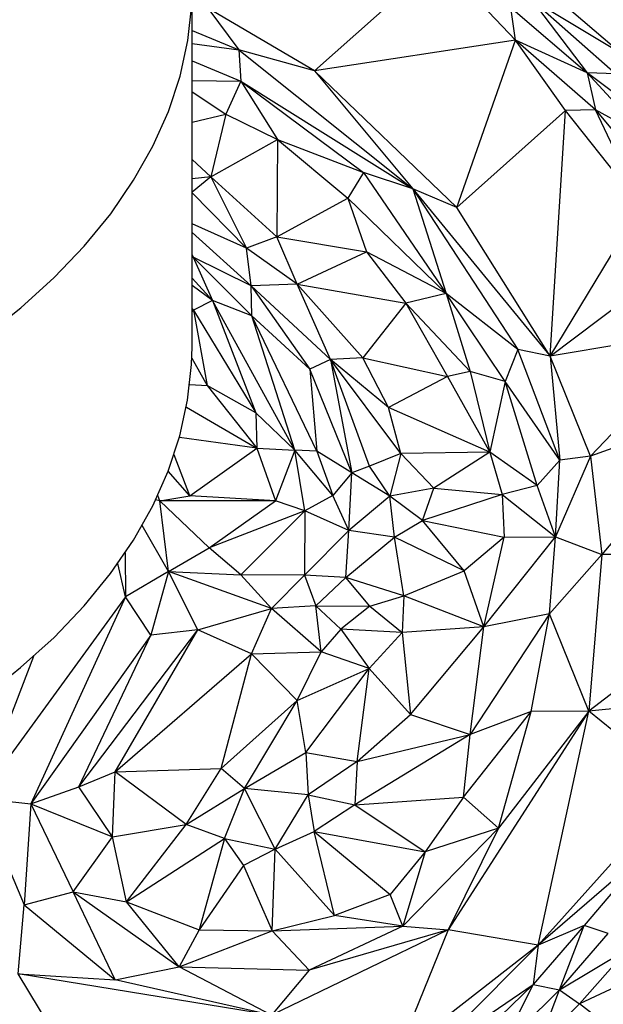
# Paper-space layout '_Isométrica' of a CAD drawing. Header units: millimetres. Extents: x -309 to 308, y -478 to -117.
# Tile 17 of 23: x 75 to 128, y -334 to -244. Entities that reach past the tile are written whole.
import ezdxf

# ---------------------------------------------------------------- set-up
doc = ezdxf.new("R2010")
doc.units = ezdxf.units.MM

psp = doc.layouts.new('_Isométrica')

# ---------------------------------------------------------------- linework, layer by layer
at = {"color": 7, "linetype": 'Continuous', "lineweight": 25}
for p, q in [((113.508, -238.881), (102.152, -248.996)), ((120.391, -246.235), (113.508, -238.881)), ((121.028, -239.73), (130.002, -247.405)), ((91.018, -274.07), (91.036, -241.391)), ((120.391, -246.235), (119.963, -243.246)), ((119.963, -243.246), (126.887, -249.176)), ((121.83, -242.472), (129.495, -249.268)), ((121.83, -242.472), (126.887, -249.176)), ((121.83, -242.472), (130.002, -247.405)), ((92.439, -243.329), (95.257, -247.09)), ((102.152, -248.996), (92.439, -243.329)), ((91.033, -245.342), (95.257, -247.09)), ((91.033, -246.515), (95.257, -247.09)), ((120.391, -246.235), (102.152, -248.996)), ((115.066, -261.433), (120.391, -246.235)), ((124.937, -252.614), (120.391, -246.235)), ((127.646, -252.564), (120.391, -246.235)), ((126.887, -249.176), (120.391, -246.235)), ((95.257, -247.09), (111.062, -259.715)), ((102.152, -248.996), (95.257, -247.09)), ((95.257, -247.09), (95.444, -249.937)), ((91.032, -248.096), (95.444, -249.937)), ((102.152, -248.996), (111.062, -259.715)), ((115.066, -261.433), (102.152, -248.996)), ((126.887, -249.176), (132.324, -255.12)), ((135.472, -255.672), (126.887, -249.176)), ((129.495, -249.268), (126.887, -249.176)), ((126.887, -249.176), (127.646, -252.564)), ((91.031, -249.876), (95.444, -249.937)), ((95.444, -249.937), (94.073, -252.947)), ((95.444, -249.937), (111.062, -259.715)), ((95.444, -249.937), (106.594, -258.254)), ((95.444, -249.937), (98.789, -255.253)), ((91.03, -250.915), (94.073, -252.947)), ((91.029, -253.675), (94.073, -252.947)), ((94.073, -252.947), (92.72, -258.637)), ((94.073, -252.947), (98.789, -255.253)), ((124.937, -252.614), (115.066, -261.433)), ((123.533, -274.924), (124.937, -252.614)), ((127.646, -252.564), (124.937, -252.614)), ((131.788, -261.28), (124.937, -252.614)), ((131.788, -261.28), (127.646, -252.564)), ((127.646, -252.564), (134.261, -260.473)), ((132.324, -255.12), (127.646, -252.564)), ((92.72, -258.637), (98.789, -255.253)), ((98.789, -255.253), (98.714, -264.077)), ((98.789, -255.253), (105.156, -260.571)), ((98.789, -255.253), (106.594, -258.254)), ((91.027, -257.076), (92.72, -258.637)), ((106.594, -258.254), (105.156, -260.571)), ((111.062, -259.715), (106.594, -258.254)), ((106.594, -258.254), (114.103, -269.242)), ((92.72, -258.637), (91.025, -260.024)), ((92.72, -258.637), (91.026, -258.821)), ((92.72, -258.637), (98.714, -264.077)), ((92.72, -258.637), (95.952, -265.131)), ((95.952, -265.131), (91.025, -260.089)), ((111.062, -259.715), (120.608, -274.323)), ((111.062, -259.715), (123.533, -274.924)), ((115.066, -261.433), (111.062, -259.715)), ((111.062, -259.715), (114.103, -269.242)), ((98.714, -264.077), (105.156, -260.571)), ((105.156, -260.571), (114.103, -269.242)), ((105.156, -260.571), (106.85, -265.464)), ((123.533, -274.924), (115.066, -261.433)), ((123.533, -274.924), (131.788, -261.28)), ((95.952, -265.131), (91.024, -262.906)), ((96.384, -268.532), (91.023, -263.694)), ((98.714, -264.077), (95.952, -265.131)), ((98.714, -264.077), (106.85, -265.464)), ((100.574, -268.398), (98.714, -264.077)), ((96.384, -268.532), (95.952, -265.131)), ((100.574, -268.398), (95.952, -265.131)), ((100.574, -268.398), (106.85, -265.464)), ((106.85, -265.464), (110.442, -270.106)), ((114.103, -269.242), (106.85, -265.464)), ((91.022, -265.713), (91.126, -265.926)), ((91.126, -265.926), (91.022, -265.863)), ((91.126, -265.926), (92.868, -269.88)), ((96.456, -271.275), (91.126, -265.926)), ((96.384, -268.532), (91.126, -265.926)), ((123.533, -274.924), (134.835, -266.392)), ((91.021, -267.835), (92.868, -269.88)), ((92.868, -269.88), (91.021, -268.504)), ((100.574, -268.398), (96.384, -268.532)), ((103.598, -275.216), (96.384, -268.532)), ((96.384, -268.532), (101.703, -276.098)), ((96.456, -271.275), (96.384, -268.532)), ((100.574, -268.398), (106.524, -275.083)), ((103.598, -275.216), (100.574, -268.398)), ((100.574, -268.398), (110.442, -270.106)), ((92.868, -269.88), (91.151, -270.75)), ((100.347, -283.454), (92.868, -269.88)), ((92.868, -269.88), (96.811, -280.075)), ((96.456, -271.275), (92.868, -269.88)), ((110.442, -270.106), (106.524, -275.083)), ((114.103, -269.242), (110.442, -270.106)), ((110.442, -270.106), (114.229, -276.774)), ((110.442, -270.106), (116.272, -276.322)), ((114.103, -269.242), (116.272, -276.322)), ((119.451, -277.233), (114.103, -269.242)), ((120.608, -274.323), (114.103, -269.242)), ((91.019, -270.899), (91.151, -270.75)), ((91.151, -270.75), (91.02, -270.606)), ((91.151, -270.75), (91.02, -270.668)), ((91.151, -270.75), (92.397, -277.583)), ((91.151, -270.75), (96.811, -280.075)), ((100.347, -283.454), (96.456, -271.275)), ((102.342, -283.551), (96.456, -271.275)), ((101.703, -276.098), (96.456, -271.275)), ((138.171, -272.484), (123.533, -274.924)), ((127.205, -284.019), (138.171, -272.484)), ((120.608, -274.323), (119.451, -277.233)), ((124.411, -284.373), (120.608, -274.323)), ((123.533, -274.924), (120.608, -274.323)), ((90.999, -275.105), (92.397, -277.583)), ((103.598, -275.216), (101.703, -276.098)), ((106.524, -275.083), (103.598, -275.216)), ((103.598, -275.216), (105.538, -285.519)), ((107.144, -284.916), (103.598, -275.216)), ((109.975, -283.756), (103.598, -275.216)), ((108.873, -279.603), (103.598, -275.216)), ((108.873, -279.603), (106.524, -275.083)), ((106.524, -275.083), (114.229, -276.774)), ((123.533, -274.924), (124.411, -284.373)), ((127.205, -284.019), (123.533, -274.924)), ((105.538, -285.519), (101.703, -276.098)), ((101.703, -276.098), (102.342, -283.551)), ((116.272, -276.322), (114.229, -276.774)), ((116.272, -276.322), (118.05, -283.636)), ((119.451, -277.233), (116.272, -276.322)), ((114.229, -276.774), (108.873, -279.603)), ((114.229, -276.774), (118.05, -283.636)), ((119.451, -277.233), (118.05, -283.636)), ((124.411, -284.373), (119.451, -277.233)), ((122.364, -286.666), (119.451, -277.233)), ((90.82, -277.492), (92.397, -277.583)), ((92.397, -277.583), (96.888, -283.283)), ((96.811, -280.075), (92.397, -277.583)), ((90.509, -279.561), (96.888, -283.283)), ((109.975, -283.756), (108.873, -279.603)), ((118.05, -283.636), (108.873, -279.603)), ((139.377, -279.616), (127.205, -284.019)), ((139.377, -279.616), (128.233, -292.954)), ((96.811, -280.075), (100.347, -283.454)), ((96.811, -280.075), (96.888, -283.283)), ((96.888, -283.283), (89.873, -282.306)), ((90.829, -287.601), (96.888, -283.283)), ((96.888, -283.283), (98.601, -288.059)), ((96.888, -283.283), (100.347, -283.454)), ((100.347, -283.454), (98.601, -288.059)), ((101.261, -288.983), (100.347, -283.454)), ((103.805, -287.581), (100.347, -283.454)), ((102.342, -283.551), (100.347, -283.454)), ((90.829, -287.601), (89.389, -283.883)), ((102.342, -283.551), (103.805, -287.581)), ((105.538, -285.519), (102.342, -283.551)), ((109.975, -283.756), (107.144, -284.916)), ((109.975, -283.756), (108.976, -287.63)), ((118.05, -283.636), (109.975, -283.756)), ((112.986, -286.904), (109.975, -283.756)), ((118.05, -283.636), (112.986, -286.904)), ((118.05, -283.636), (119.194, -287.493)), ((122.364, -286.666), (118.05, -283.636)), ((124.411, -284.373), (122.364, -286.666)), ((127.205, -284.019), (124.033, -291.347)), ((124.033, -291.347), (124.411, -284.373)), ((127.205, -284.019), (124.411, -284.373)), ((127.205, -284.019), (128.233, -292.954)), ((107.144, -284.916), (105.538, -285.519)), ((108.976, -287.63), (107.144, -284.916)), ((90.829, -287.601), (88.849, -285.377)), ((105.538, -285.519), (103.805, -287.581)), ((105.255, -290.773), (105.538, -285.519)), ((108.976, -287.63), (105.538, -285.519)), ((112.986, -286.904), (108.976, -287.63)), ((111.94, -289.869), (112.986, -286.904)), ((112.986, -286.904), (119.194, -287.493)), ((122.364, -286.666), (119.194, -287.493)), ((124.033, -291.347), (122.364, -286.666)), ((88.085, -288.054), (87.711, -287.991)), ((88.085, -288.054), (87.904, -287.585)), ((88.085, -288.054), (90.829, -287.601)), ((98.601, -288.059), (90.829, -287.601)), ((103.805, -287.581), (101.261, -288.983)), ((105.255, -290.773), (103.805, -287.581)), ((108.976, -287.63), (105.255, -290.773)), ((109.418, -291.36), (108.976, -287.63)), ((111.94, -289.869), (108.976, -287.63)), ((119.194, -287.493), (111.94, -289.869)), ((119.194, -287.493), (119.378, -291.376)), ((119.194, -287.493), (124.033, -291.347)), ((88.866, -294.477), (88.085, -288.054)), ((92.58, -292.329), (88.085, -288.054)), ((98.601, -288.059), (88.085, -288.054)), ((92.58, -292.329), (98.601, -288.059)), ((101.261, -288.983), (98.601, -288.059)), ((101.261, -288.983), (92.58, -292.329)), ((95.438, -294.787), (101.261, -288.983)), ((101.261, -288.983), (101.232, -294.827)), ((105.255, -290.773), (101.261, -288.983)), ((88.866, -294.477), (86.496, -290.295)), ((109.418, -291.36), (111.94, -289.869)), ((115.716, -294.42), (111.94, -289.869)), ((111.94, -289.869), (119.378, -291.376)), ((105.255, -290.773), (101.232, -294.827)), ((104.989, -295.043), (105.255, -290.773)), ((104.989, -295.043), (109.418, -291.36)), ((109.418, -291.36), (105.255, -290.773)), ((110.266, -296.701), (109.418, -291.36)), ((115.716, -294.42), (109.418, -291.36)), ((119.378, -291.376), (115.716, -294.42)), ((117.525, -299.508), (124.033, -291.347)), ((117.525, -299.508), (119.378, -291.376)), ((119.378, -291.376), (124.033, -291.347)), ((123.467, -298.336), (124.033, -291.347)), ((124.033, -291.347), (128.233, -292.954)), ((88.866, -294.477), (92.58, -292.329)), ((95.438, -294.787), (92.58, -292.329)), ((84.953, -292.781), (84.972, -296.782)), ((123.467, -298.336), (128.233, -292.954)), ((145.595, -292.927), (127.062, -307.162)), ((128.233, -292.954), (127.062, -307.162)), ((145.595, -292.927), (128.233, -292.954)), ((84.972, -296.782), (84.28, -293.755)), ((88.866, -294.477), (84.972, -296.782)), ((88.866, -294.477), (87.263, -300.265)), ((91.559, -299.785), (88.866, -294.477)), ((98.24, -297.86), (88.866, -294.477)), ((88.866, -294.477), (95.438, -294.787)), ((95.438, -294.787), (98.24, -297.86)), ((101.232, -294.827), (95.438, -294.787)), ((101.232, -294.827), (98.24, -297.86)), ((101.232, -294.827), (102.265, -297.605)), ((104.989, -295.043), (101.232, -294.827)), ((102.265, -297.605), (104.989, -295.043)), ((107.176, -297.631), (104.989, -295.043)), ((110.266, -296.701), (104.989, -295.043)), ((110.266, -296.701), (115.716, -294.42)), ((117.525, -299.508), (115.716, -294.42)), ((84.972, -296.782), (71.673, -315.049)), ((84.972, -296.782), (76.384, -315.604)), ((87.263, -300.265), (84.972, -296.782)), ((107.176, -297.631), (110.266, -296.701)), ((110.266, -296.701), (110.113, -300.04)), ((117.525, -299.508), (110.266, -296.701)), ((102.265, -297.605), (98.24, -297.86)), ((102.733, -301.775), (102.265, -297.605)), ((102.265, -297.605), (104.529, -299.733)), ((102.265, -297.605), (107.176, -297.631)), ((107.176, -297.631), (104.529, -299.733)), ((107.176, -297.631), (110.113, -300.04)), ((91.559, -299.785), (98.24, -297.86)), ((96.424, -301.959), (98.24, -297.86)), ((102.733, -301.775), (98.24, -297.86)), ((123.467, -298.336), (116.29, -309.302)), ((123.467, -298.336), (117.525, -299.508)), ((121.819, -307.209), (123.467, -298.336)), ((127.062, -307.162), (123.467, -298.336)), ((117.525, -299.508), (110.113, -300.04)), ((110.87, -307.484), (117.525, -299.508)), ((116.29, -309.302), (117.525, -299.508)), ((87.263, -300.265), (76.384, -315.604)), ((80.734, -314.057), (91.559, -299.785)), ((80.734, -314.057), (87.263, -300.265)), ((84.04, -312.694), (91.559, -299.785)), ((91.559, -299.785), (87.263, -300.265)), ((96.424, -301.959), (91.559, -299.785)), ((104.529, -299.733), (102.733, -301.775)), ((104.529, -299.733), (107.096, -303.288)), ((110.113, -300.04), (104.529, -299.733)), ((110.113, -300.04), (107.096, -303.288)), ((110.113, -300.04), (110.87, -307.484)), ((76.635, -302.194), (71.673, -315.049)), ((84.04, -312.694), (96.424, -301.959)), ((93.678, -312.37), (96.424, -301.959)), ((96.424, -301.959), (102.733, -301.775)), ((100.55, -306.211), (96.424, -301.959)), ((100.55, -306.211), (102.733, -301.775)), ((107.096, -303.288), (102.733, -301.775)), ((100.55, -306.211), (107.096, -303.288)), ((101.365, -310.932), (107.096, -303.288)), ((106.015, -311.751), (107.096, -303.288)), ((107.096, -303.288), (110.87, -307.484)), ((143.704, -305.598), (127.062, -307.162)), ((93.678, -312.37), (100.55, -306.211)), ((95.781, -314.196), (100.55, -306.211)), ((101.365, -310.932), (100.55, -306.211)), ((106.015, -311.751), (110.87, -307.484)), ((110.87, -307.484), (116.29, -309.302)), ((127.062, -307.162), (114.263, -327.026)), ((115.659, -314.995), (121.819, -307.209)), ((121.819, -307.209), (116.29, -309.302)), ((127.062, -307.162), (118.836, -317.789)), ((118.836, -317.789), (121.819, -307.209)), ((127.062, -307.162), (121.819, -307.209)), ((122.462, -328.416), (127.062, -307.162)), ((135.371, -313.987), (127.062, -307.162)), ((116.29, -309.302), (105.792, -315.691)), ((106.015, -311.751), (116.29, -309.302)), ((115.659, -314.995), (116.29, -309.302)), ((95.781, -314.196), (101.365, -310.932)), ((101.365, -310.932), (101.558, -314.781)), ((101.365, -310.932), (106.015, -311.751)), ((106.015, -311.751), (101.558, -314.781)), ((106.015, -311.751), (105.792, -315.691)), ((80.734, -314.057), (84.04, -312.694)), ((83.8, -318.586), (84.04, -312.694)), ((84.04, -312.694), (93.678, -312.37)), ((90.497, -317.459), (84.04, -312.694)), ((90.497, -317.459), (93.678, -312.37)), ((95.781, -314.196), (93.678, -312.37)), ((76.384, -315.604), (80.734, -314.057)), ((83.8, -318.586), (80.734, -314.057)), ((90.497, -317.459), (95.781, -314.196)), ((93.976, -318.756), (95.781, -314.196)), ((98.558, -319.711), (95.781, -314.196)), ((101.558, -314.781), (95.781, -314.196)), ((98.558, -319.711), (101.558, -314.781)), ((101.558, -314.781), (102.117, -318.093)), ((101.558, -314.781), (105.792, -315.691)), ((122.462, -328.416), (135.371, -313.987)), ((71.673, -315.049), (75.786, -324.782)), ((71.673, -315.049), (76.384, -315.604)), ((76.384, -315.604), (75.786, -324.782)), ((76.384, -315.604), (80.227, -323.584)), ((76.384, -315.604), (83.8, -318.586)), ((105.792, -315.691), (102.117, -318.093)), ((105.792, -315.691), (115.659, -314.995)), ((105.792, -315.691), (112.201, -319.965)), ((115.659, -314.995), (112.201, -319.965)), ((118.836, -317.789), (115.659, -314.995)), ((83.8, -318.586), (90.497, -317.459)), ((85.052, -324.484), (90.497, -317.459)), ((93.976, -318.756), (90.497, -317.459)), ((98.558, -319.711), (102.117, -318.093)), ((103.952, -325.739), (102.117, -318.093)), ((102.117, -318.093), (109.008, -323.814)), ((102.117, -318.093), (112.201, -319.965)), ((118.836, -317.789), (110.151, -326.714)), ((118.836, -317.789), (112.201, -319.965)), ((118.836, -317.789), (114.263, -327.026)), ((80.227, -323.584), (83.8, -318.586)), ((85.052, -324.484), (83.8, -318.586)), ((85.052, -324.484), (93.976, -318.756)), ((93.976, -318.756), (91.666, -327.036)), ((93.976, -318.756), (95.684, -321.187)), ((93.976, -318.756), (98.558, -319.711)), ((98.558, -319.711), (95.684, -321.187)), ((98.293, -327.125), (98.558, -319.711)), ((103.952, -325.739), (98.558, -319.711)), ((112.201, -319.965), (109.008, -323.814)), ((112.201, -319.965), (110.151, -326.714)), ((132.476, -319.746), (122.462, -328.416)), ((132.476, -319.746), (126.64, -326.652)), ((95.684, -321.187), (91.666, -327.036)), ((95.684, -321.187), (98.293, -327.125)), ((75.786, -324.782), (80.227, -323.584)), ((80.227, -323.584), (89.835, -330.409)), ((84.029, -331.576), (80.227, -323.584)), ((80.227, -323.584), (85.052, -324.484)), ((89.835, -330.409), (85.052, -324.484)), ((85.052, -324.484), (91.666, -327.036)), ((109.008, -323.814), (103.952, -325.739)), ((110.151, -326.714), (109.008, -323.814)), ((75.228, -331.047), (75.786, -324.782)), ((75.786, -324.782), (84.029, -331.576)), ((98.293, -327.125), (103.952, -325.739)), ((110.151, -326.714), (103.952, -325.739)), ((91.666, -327.036), (89.835, -330.409)), ((89.835, -330.409), (98.293, -327.125)), ((91.666, -327.036), (98.293, -327.125)), ((114.263, -327.026), (98.233, -334.791)), ((98.293, -327.125), (110.151, -326.714)), ((101.651, -330.688), (98.293, -327.125)), ((110.151, -326.714), (101.651, -330.688)), ((114.263, -327.026), (101.651, -330.688)), ((114.263, -327.026), (109.66, -338.388)), ((110.151, -326.714), (114.263, -327.026)), ((122.462, -328.416), (114.263, -327.026)), ((126.64, -326.652), (121.998, -332.01)), ((126.64, -326.652), (122.462, -328.416)), ((124.379, -332.474), (126.64, -326.652)), ((128.797, -327.363), (126.64, -326.652)), ((124.379, -332.474), (128.797, -327.363)), ((122.462, -328.416), (109.66, -338.388)), ((112.3, -338.588), (122.462, -328.416)), ((122.462, -328.416), (121.998, -332.01)), ((124.379, -332.474), (130.615, -328.769)), ((126.194, -333.748), (130.615, -328.769)), ((84.029, -331.576), (89.835, -330.409)), ((98.233, -334.791), (89.835, -330.409)), ((89.835, -330.409), (101.651, -330.688)), ((101.651, -330.688), (98.233, -334.791)), ((132.301, -330.904), (126.194, -333.748)), ((87.711, -351.689), (75.228, -331.047)), ((98.233, -334.791), (75.228, -331.047)), ((75.228, -331.047), (84.029, -331.576)), ((98.233, -334.791), (84.029, -331.576)), ((112.3, -338.588), (121.998, -332.01)), ((121.998, -332.01), (116.877, -336.944)), ((121.998, -332.01), (119.136, -337.7)), ((119.136, -337.7), (124.379, -332.474)), ((121.998, -332.01), (124.379, -332.474)), ((122.514, -337.439), (124.379, -332.474)), ((124.379, -332.474), (126.194, -333.748)), ((122.514, -337.439), (126.194, -333.748)), ((128.498, -335.551), (126.194, -333.748))]:
    psp.add_line(p, q, dxfattribs=at)
at = {"color": 7, "linetype": 'Continuous', "lineweight": 25, "flags": 128}
for points in [[(72.15, -273.179), (75.473, -270.542), (78.502, -267.791), (81.226, -264.934), (83.634, -261.985), (85.715, -258.954), (87.462, -255.854), (88.868, -252.696), (89.928, -249.494), (90.636, -246.259), (90.991, -243.005), (90.991, -239.744), (90.636, -236.49), (89.928, -233.255), (88.868, -230.052), (87.462, -226.893), (85.715, -223.792), (83.634, -220.759), (81.226, -217.808), (78.502, -214.95), (75.473, -212.196), (72.15, -209.557)], [(72.132, -305.858), (75.455, -303.221), (78.484, -300.469), (81.208, -297.613), (83.616, -294.663), (85.697, -291.633), (87.444, -288.532), (88.85, -285.375), (89.91, -282.172), (90.618, -278.938), (90.973, -275.684), (91.018, -274.07)]]:
    psp.add_lwpolyline(points, dxfattribs=at)

doc.saveas('drawing.dxf')
